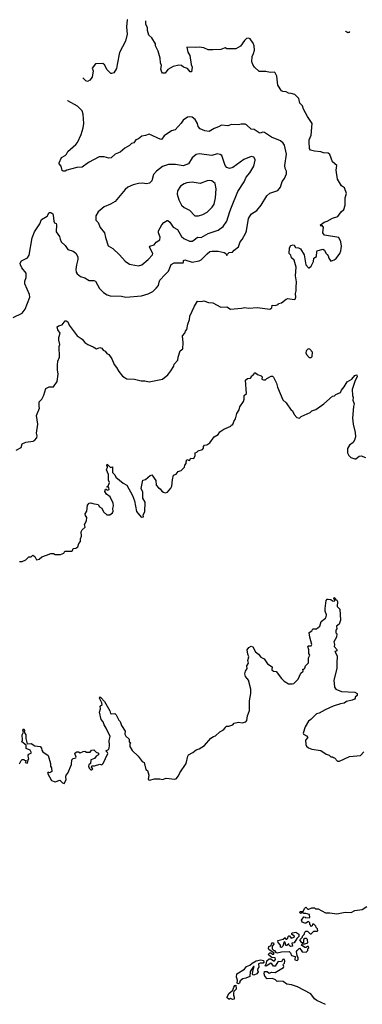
# Model space of a CAD drawing. Extents: x 1678759 to 1859541, y 384609 to 522867.
# Tile 146 of 256: x 1716657 to 1720488, y 505014 to 516016. Entities that reach past the tile are written whole.
import ezdxf

# ---------------------------------------------------------------- set-up
doc = ezdxf.new("R2010")
doc.units = 0

msp = doc.modelspace()

# ---------------------------------------------------------------- linework, layer by layer
at = {"layer": '0CON20XD'}
for points in [[(1716846, 511594), (1716880, 511675), (1716873, 511695), (1716876, 511745), (1716904, 511775), (1716928, 511822), (1716951, 511895), (1716985, 511913), (1717035, 511913), (1717076, 511974), (1717086, 512056), (1717078, 512105), (1717079, 512155), (1717085, 512200), (1717101, 512245), (1717097, 512365), (1717107, 512385), (1717093, 512435), (1717094, 512465), (1717108, 512515), (1717082, 512552), (1717077, 512583), (1717090, 512595), (1717132, 512605), (1717165, 512650), (1717175, 512652), (1717195, 512638), (1717212, 512602), (1717300, 512485), (1717355, 512447), (1717385, 512410), (1717418, 512385), (1717480, 512360), (1717515, 512338), (1717555, 512353), (1717576, 512346), (1717590, 512325), (1717612, 512312), (1717632, 512285), (1717653, 512273), (1717686, 512226), (1717714, 512164), (1717740, 512130), (1717764, 512084), (1717805, 512032), (1717855, 512003), (1717941, 512001), (1718015, 511979), (1718055, 511982), (1718105, 511968), (1718255, 512000), (1718312, 512048), (1718347, 512093), (1718379, 512145), (1718385, 512168), (1718425, 512212), (1718429, 512245), (1718452, 512315), (1718482, 512338), (1718486, 512404), (1718477, 512485), (1718505, 512512), (1718511, 512535), (1718526, 512555), (1718536, 512615), (1718556, 512665), (1718558, 512705), (1718610, 512815), (1718645, 512870), (1718685, 512867), (1718715, 512873), (1718770, 512855), (1718815, 512851), (1718905, 512804), (1718975, 512809), (1719015, 512781), (1719138, 512792), (1719175, 512801), (1719215, 512793), (1719315, 512799), (1719455, 512783), (1719478, 512795), (1719480, 512825), (1719513, 512823), (1719547, 512833), (1719550, 512845), (1719586, 512854), (1719635, 512893), (1719655, 512900), (1719725, 512890), (1719738, 512895), (1719746, 512915), (1719740, 512955), (1719750, 512985), (1719747, 513025), (1719754, 513085), (1719742, 513155), (1719750, 513250), (1719728, 513328), (1719696, 513355), (1719688, 513385), (1719672, 513405), (1719674, 513466), (1719689, 513491), (1719715, 513500), (1719725, 513498), (1719742, 513472), (1719776, 513466), (1719796, 513456), (1719837, 513387), (1719855, 513278), (1719885, 513244), (1719895, 513244), (1719915, 513263), (1719944, 513315), (1719945, 513350), (1719975, 513370), (1719978, 513425), (1719985, 513432), (1720045, 513452), (1720065, 513442), (1720079, 513409), (1720095, 513393), (1720108, 513378), (1720115, 513350), (1720135, 513318), (1720175, 513331), (1720195, 513349), (1720237, 513403), (1720249, 513435), (1720254, 513485), (1720248, 513535), (1720225, 513583), (1720065, 513610), (1720048, 513635), (1720056, 513696), (1720035, 513720), (1720025, 513710), (1720020, 513725), (1720060, 513755), (1720095, 513764), (1720155, 513799), (1720215, 513818), (1720250, 513870), (1720283, 513895), (1720298, 513945), (1720298, 514025), (1720313, 514075), (1720288, 514138), (1720255, 514158), (1720212, 514235), (1720196, 514336), (1720204, 514385), (1720156, 514426), (1720125, 514511), (1720105, 514526), (1720055, 514529), (1720025, 514539), (1719955, 514546), (1719908, 514558), (1719896, 514575), (1719894, 514656), (1719894, 514675), (1719916, 514725), (1719927, 514855), (1719875, 514934), (1719832, 515015), (1719819, 515055), (1719788, 515085), (1719778, 515135), (1719732, 515182), (1719693, 515193), (1719664, 515194), (1719635, 515210), (1719600, 515215), (1719585, 515223), (1719544, 515285), (1719534, 515385), (1719515, 515423), (1719505, 515429), (1719457, 515427), (1719408, 515438), (1719335, 515438), (1719282, 515485), (1719264, 515514), (1719254, 515546), (1719257, 515605), (1719273, 515637), (1719283, 515675), (1719279, 515725), (1719269, 515755), (1719235, 515801), (1719215, 515810), (1719195, 515807), (1719171, 515785), (1719125, 515722), (1719075, 515690), (1718975, 515690), (1718955, 515700), (1718942, 515698), (1718905, 515684), (1718815, 515680), (1718765, 515681), (1718715, 515703), (1718665, 515710), (1718624, 515704), (1718525, 515708), (1718536, 515655), (1718561, 515615), (1718576, 515515), (1718586, 515485), (1718578, 515435), (1718564, 515434), (1718535, 515469), (1718487, 515487), (1718465, 515503), (1718435, 515509), (1718375, 515493), (1718315, 515461), (1718285, 515419), (1718255, 515418), (1718245, 515430), (1718234, 515465), (1718243, 515503), (1718230, 515535), (1718228, 515585), (1718206, 515666), (1718177, 515725), (1718177, 515745), (1718135, 515813), (1718103, 515845), (1718087, 515897), (1718086, 515925), (1718066, 515965), (1718066, 516005)], [(1717861, 516016), (1717860, 516015), (1717851, 515935), (1717859, 515855), (1717839, 515775), (1717775, 515650), (1717746, 515514), (1717738, 515472), (1717709, 515421), (1717685, 515414), (1717675, 515416), (1717635, 515457), (1717605, 515512), (1717588, 515528), (1717505, 515522), (1717468, 515475), (1717477, 515445), (1717466, 515374), (1717440, 515340), (1717415, 515326), (1717395, 515333), (1717365, 515361), (1717362, 515366)], [(1720346, 515886), (1720336, 515874), (1720325, 515870), (1720304, 515884), (1720301, 515888)], [(1716585, 512688), (1716684, 512735), (1716717, 512783), (1716771, 512915), (1716767, 512945), (1716716, 513065), (1716716, 513095), (1716728, 513135), (1716728, 513185), (1716682, 513245), (1716666, 513275), (1716664, 513296), (1716679, 513321), (1716744, 513356), (1716764, 513385), (1716795, 513577), (1716821, 513645), (1716884, 513736), (1716902, 513785), (1716965, 513820), (1716985, 513860), (1717005, 513860), (1717026, 513846), (1717033, 513833), (1717037, 513765), (1717047, 513747), (1717065, 513738), (1717070, 513725), (1717064, 513645), (1717103, 513595), (1717108, 513565), (1717122, 513532), (1717165, 513494), (1717195, 513450), (1717255, 513429), (1717285, 513406), (1717306, 513366), (1717308, 513335), (1717291, 513275), (1717286, 513225), (1717290, 513195), (1717300, 513175), (1717337, 513145), (1717385, 513131), (1717435, 513101), (1717485, 513103), (1717505, 513093), (1717551, 513011), (1717596, 512966), (1717635, 512940), (1717669, 512929), (1717795, 512926), (1717845, 512914), (1718021, 512929), (1718095, 512954), (1718145, 512980), (1718185, 513017), (1718209, 513045), (1718216, 513084), (1718226, 513104), (1718280, 513165), (1718322, 513205), (1718351, 513279), (1718385, 513301), (1718485, 513301), (1718490, 513305), (1718488, 513325), (1718505, 513334), (1718585, 513308), (1718665, 513320), (1718685, 513332), (1718755, 513401), (1718785, 513424), (1718805, 513429), (1718875, 513429), (1718945, 513416), (1718962, 513405), (1718975, 513380), (1718980, 513395), (1719000, 513415), (1719035, 513420), (1719055, 513442), (1719103, 513477), (1719124, 513535), (1719145, 513560), (1719186, 513635), (1719194, 513655), (1719214, 513794), (1719225, 513814), (1719250, 513845), (1719310, 513885), (1719356, 513945), (1719422, 514048), (1719454, 514076), (1719545, 514107), (1719575, 514145), (1719593, 514207), (1719619, 514241), (1719640, 514295), (1719639, 514325), (1719626, 514355), (1719622, 514385), (1719641, 514515), (1719618, 514615), (1719605, 514638), (1719575, 514662), (1719474, 514704), (1719395, 514756), (1719375, 514759), (1719345, 514749), (1719335, 514751), (1719278, 514788), (1719245, 514794), (1719195, 514842), (1719178, 514848), (1719135, 514848), (1719105, 514840), (1719025, 514844), (1718985, 514830), (1718915, 514837), (1718882, 514818), (1718831, 514799), (1718775, 514767), (1718726, 514776), (1718675, 514796), (1718653, 514823), (1718644, 514855), (1718620, 514900), (1718585, 514928), (1718555, 514932), (1718535, 514926), (1718485, 514892), (1718461, 514859), (1718394, 514786), (1718355, 514773), (1718273, 514717), (1718245, 514680), (1718235, 514679), (1718105, 514737), (1718065, 514722), (1718024, 514716), (1717985, 514683), (1717955, 514674), (1717935, 514640), (1717908, 514632), (1717885, 514610), (1717831, 514579), (1717780, 514535), (1717725, 514514), (1717679, 514472), (1717655, 514469), (1717603, 514483), (1717545, 514483), (1717428, 514422), (1717355, 514370), (1717295, 514364), (1717184, 514336), (1717165, 514322), (1717145, 514323), (1717132, 514332), (1717120, 514380), (1717100, 514405), (1717100, 514415), (1717125, 514478), (1717165, 514498), (1717182, 514515), (1717196, 514544), (1717285, 514621), (1717302, 514645), (1717344, 514735), (1717366, 514806), (1717374, 514855), (1717368, 514962), (1717355, 514996), (1717305, 515048), (1717195, 515111), (1717193, 515111)], [(1717985, 513264), (1718022, 513278), (1718092, 513335), (1718142, 513388), (1718146, 513405), (1718108, 513475), (1718113, 513485), (1718160, 513500), (1718185, 513531), (1718225, 513556), (1718229, 513585), (1718210, 513635), (1718209, 513655), (1718245, 513725), (1718270, 513750), (1718305, 513771), (1718315, 513771), (1718335, 513754), (1718375, 513699), (1718422, 513672), (1718468, 513595), (1718491, 513571), (1718555, 513542), (1718585, 513543), (1718605, 513551), (1718645, 513585), (1718685, 513584), (1718763, 513627), (1718875, 513665), (1718931, 513705), (1718975, 513765), (1719007, 513873), (1719027, 513923), (1719098, 514095), (1719167, 514203), (1719191, 514255), (1719232, 514305), (1719275, 514378), (1719291, 514445), (1719291, 514455), (1719275, 514479), (1719245, 514486), (1719165, 514455), (1719039, 514365), (1719005, 514353), (1718975, 514364), (1718955, 514386), (1718918, 514498), (1718900, 514510), (1718865, 514516), (1718805, 514499), (1718665, 514519), (1718629, 514511), (1718586, 514474), (1718546, 514405), (1718485, 514384), (1718398, 514398), (1718322, 514398), (1718254, 514375), (1718187, 514323), (1718154, 514285), (1718133, 514217), (1718109, 514191), (1718075, 514181), (1718029, 514189), (1717985, 514187), (1717925, 514170), (1717865, 514144), (1717835, 514120), (1717726, 513985), (1717674, 513956), (1717600, 513925), (1717535, 513869), (1717510, 513825), (1717509, 513775), (1717535, 513748), (1717558, 513695), (1717606, 513635), (1717615, 513582), (1717648, 513488), (1717699, 513459), (1717775, 513389), (1717837, 513317), (1717885, 513286), (1717902, 513282), (1717985, 513264)], [(1718655, 513824), (1718705, 513840), (1718754, 513866), (1718810, 513920), (1718830, 513955), (1718847, 514025), (1718853, 514125), (1718844, 514185), (1718806, 514216), (1718785, 514220), (1718755, 514216), (1718675, 514186), (1718585, 514201), (1718525, 514192), (1718495, 514181), (1718455, 514155), (1718421, 514105), (1718419, 514065), (1718437, 514005), (1718465, 513944), (1718498, 513918), (1718555, 513889), (1718614, 513825), (1718655, 513824)], [(1719915, 512240), (1719927, 512253), (1719932, 512302), (1719900, 512335), (1719883, 512337), (1719862, 512315), (1719858, 512295), (1719863, 512273), (1719895, 512240), (1719915, 512240)], [(1716655, 509960), (1716685, 509963), (1716725, 509979), (1716760, 510015), (1716785, 510012), (1716805, 510032), (1716825, 510017), (1716845, 509980), (1716875, 509988), (1716906, 510014), (1716955, 510032), (1717005, 510050), (1717035, 510050), (1717055, 510040), (1717115, 510040), (1717150, 510055), (1717163, 510077), (1717235, 510078), (1717248, 510085), (1717255, 510108), (1717285, 510112), (1717308, 510125), (1717319, 510161), (1717337, 510185), (1717338, 510215), (1717347, 510245), (1717346, 510295), (1717357, 510315), (1717390, 510345), (1717383, 510375), (1717404, 510415), (1717408, 510455), (1717392, 510475), (1717388, 510495), (1717406, 510524), (1717415, 510590), (1717435, 510612), (1717453, 510617), (1717475, 510608), (1717535, 510598), (1717551, 510571), (1717576, 510556), (1717595, 510518), (1717630, 510485), (1717665, 510484), (1717694, 510505), (1717701, 510525), (1717699, 510555), (1717706, 510585), (1717701, 510615), (1717667, 510685), (1717627, 510715), (1717610, 510745), (1717615, 510770), (1717625, 510770), (1717635, 510758), (1717657, 510767), (1717655, 510790), (1717630, 510795), (1717648, 510802), (1717660, 510845), (1717652, 510872), (1717650, 510935), (1717628, 510985), (1717640, 511015), (1717640, 511025), (1717630, 511035), (1717635, 511050), (1717672, 511012), (1717695, 511020), (1717696, 510956), (1717721, 510931), (1717733, 510905), (1717815, 510836), (1717856, 510815), (1717920, 510700), (1717941, 510641), (1717962, 510522), (1718015, 510458), (1718040, 510460), (1718037, 510485), (1718057, 510515), (1718059, 510625), (1718035, 510670), (1718033, 510735), (1718016, 510776), (1718035, 510870), (1718065, 510878), (1718115, 510923), (1718135, 510930), (1718180, 510865), (1718183, 510815), (1718208, 510785), (1718228, 510775), (1718245, 510748), (1718266, 510736), (1718285, 510730), (1718310, 510735), (1718348, 510782), (1718360, 510805), (1718364, 510875), (1718378, 510925), (1718405, 510938), (1718431, 510969), (1718461, 510979), (1718500, 511015), (1718503, 511037), (1718520, 511055), (1718518, 511075), (1718525, 511100), (1718555, 511090), (1718570, 511115), (1718606, 511114), (1718620, 511145), (1718620, 511175), (1718638, 511182), (1718653, 511197), (1718700, 511215), (1718712, 511228), (1718713, 511247), (1718725, 511260), (1718750, 511265), (1718785, 511288), (1718830, 511355), (1718875, 511382), (1718895, 511412), (1718939, 511441), (1719017, 511473), (1719025, 511490), (1719035, 511490), (1719045, 511500), (1719050, 511525), (1719070, 511555), (1719084, 511616), (1719113, 511655), (1719119, 511691), (1719160, 511750), (1719167, 511775), (1719168, 511815), (1719192, 511838), (1719183, 511987), (1719205, 512008), (1719238, 512012), (1719250, 512025), (1719250, 512035), (1719265, 512040), (1719285, 512070), (1719295, 512070), (1719315, 512052), (1719358, 512038), (1719367, 512025), (1719365, 512000), (1719385, 511990), (1719405, 511990), (1719420, 512005), (1719468, 512032), (1719485, 512032), (1719495, 512022), (1719530, 511955), (1719541, 511911), (1719599, 511769), (1719636, 511735), (1719694, 511654), (1719707, 511645), (1719727, 511605), (1719755, 511570), (1719787, 511563), (1719805, 511582), (1719905, 511628), (1719925, 511647), (1719968, 511662), (1720058, 511725)], [(1720058, 511725), (1720155, 511808), (1720177, 511813), (1720193, 511827), (1720245, 511850), (1720254, 511876), (1720287, 511915), (1720319, 511971), (1720372, 511998), (1720405, 512042), (1720426, 512046), (1720432, 512025), (1720408, 511985), (1720376, 511885), (1720377, 511817), (1720387, 511795), (1720383, 511765), (1720397, 511725), (1720388, 511695), (1720380, 511565), (1720387, 511495), (1720408, 511405), (1720412, 511355), (1720402, 511318), (1720385, 511290), (1720345, 511260), (1720322, 511225), (1720322, 511175), (1720337, 511147), (1720360, 511125), (1720405, 511110), (1720415, 511110), (1720453, 511137), (1720475, 511142), (1720525, 511122)], [(1716618, 511205), (1716673, 511235), (1716683, 511277), (1716724, 511296), (1716808, 511305), (1716823, 511315), (1716848, 511345), (1716852, 511365), (1716846, 511395), (1716861, 511495), (1716846, 511594)], [(1716655, 507700), (1716672, 507738), (1716685, 507750), (1716705, 507750), (1716712, 507742), (1716728, 507738), (1716720, 507715), (1716745, 507710), (1716750, 507745), (1716758, 507755), (1716750, 507785), (1716753, 507797), (1716761, 507809), (1716790, 507825), (1716775, 507852), (1716731, 507871), (1716728, 507908), (1716680, 507945), (1716688, 507965), (1716684, 508024), (1716700, 508055), (1716694, 508076), (1716705, 508092), (1716712, 508075), (1716708, 508055), (1716724, 508025), (1716726, 507985), (1716740, 507925), (1716785, 507927), (1716825, 507902), (1716885, 507893), (1716902, 507875), (1716904, 507854), (1716914, 507834), (1716974, 507794), (1717000, 507705), (1717000, 507675), (1717012, 507655), (1717016, 507615), (1716995, 507600), (1716975, 507607), (1716968, 507595), (1717012, 507515), (1717055, 507498), (1717105, 507518), (1717135, 507488), (1717155, 507480), (1717178, 507522), (1717173, 507555), (1717178, 507575), (1717197, 507595), (1717238, 507695), (1717239, 507745), (1717255, 507760), (1717283, 507767), (1717288, 507775), (1717274, 507816), (1717278, 507825), (1717295, 507833), (1717313, 507833), (1717335, 507823), (1717365, 507840), (1717385, 507843), (1717405, 507832), (1717445, 507830), (1717460, 507855), (1717485, 507858), (1717512, 507832), (1717539, 507819), (1717540, 507800), (1717512, 507788), (1717495, 507760), (1717453, 507747), (1717450, 507705), (1717432, 507688), (1717428, 507675), (1717433, 507653), (1717453, 507633), (1717465, 507632), (1717476, 507644), (1717460, 507665), (1717465, 507680), (1717495, 507678), (1717555, 507697), (1717575, 507690), (1717592, 507705), (1717642, 507815), (1717638, 507828), (1717620, 507845), (1717649, 507861), (1717656, 507874), (1717663, 507905), (1717657, 507963), (1717668, 508005), (1717625, 508098), (1717601, 508135), (1717591, 508171), (1717570, 508195), (1717551, 508279), (1717562, 508315), (1717558, 508345), (1717578, 508365), (1717577, 508383), (1717550, 508435), (1717555, 508448), (1717565, 508442), (1717605, 508397), (1717664, 508294), (1717674, 508264), (1717685, 508258), (1717722, 508262), (1717735, 508250), (1717765, 508190), (1717780, 508175), (1717795, 508130), (1717838, 508065), (1717833, 508033), (1717845, 508010), (1717880, 507975), (1717880, 507945), (1717900, 507935), (1717890, 507925), (1717888, 507895), (1717915, 507848), (1717982, 507785), (1718025, 507728), (1718050, 507715), (1718068, 507638), (1718088, 507625), (1718103, 507575), (1718093, 507525), (1718107, 507517), (1718165, 507534), (1718225, 507534), (1718255, 507526), (1718295, 507539), (1718392, 507528), (1718405, 507532), (1718433, 507565), (1718449, 507601), (1718519, 507705), (1718536, 507785), (1718545, 507800), (1718595, 507829), (1718632, 507858), (1718665, 507870), (1718725, 507907), (1718794, 507986), (1718824, 508006), (1718848, 508012), (1718895, 508060), (1718935, 508080), (1718960, 508105), (1718965, 508120), (1718997, 508123), (1719042, 508135), (1719055, 508157), (1719105, 508167), (1719145, 508159), (1719185, 508171), (1719196, 508185), (1719204, 508236), (1719228, 508295), (1719227, 508405), (1719242, 508485), (1719243, 508535), (1719217, 508635), (1719182, 508675), (1719176, 508705), (1719181, 508735), (1719199, 508765), (1719197, 508795), (1719217, 508825), (1719209, 508855), (1719220, 508895), (1719207, 508927), (1719201, 508975), (1719218, 509002), (1719245, 509014), (1719265, 509007), (1719295, 508953), (1719327, 508927), (1719353, 508893), (1719392, 508875), (1719427, 508817), (1719480, 508785), (1719475, 508750), (1719495, 508738), (1719525, 508732), (1719584, 508654), (1719614, 508624), (1719663, 508593), (1719705, 508593), (1719721, 508599), (1719772, 508645), (1719802, 508715), (1719828, 508735), (1719825, 508760), (1719835, 508760), (1719845, 508770), (1719852, 508795), (1719885, 508830), (1719887, 508885), (1719900, 508915), (1719892, 508935), (1719892, 508975), (1719878, 509012), (1719885, 509018), (1719915, 509020), (1719922, 509035), (1719900, 509115), (1719895, 509170), (1719923, 509187), (1719935, 509210), (1719975, 509210), (1720015, 509240), (1720030, 509290), (1720075, 509328), (1720083, 509345), (1720086, 509365), (1720074, 509405), (1720074, 509435), (1720084, 509526), (1720095, 509540), (1720105, 509540), (1720137, 509537), (1720155, 509522), (1720175, 509520), (1720180, 509525), (1720178, 509538), (1720170, 509545), (1720175, 509560), (1720192, 509532), (1720205, 509528), (1720212, 509515), (1720208, 509458), (1720238, 509428), (1720244, 509305), (1720228, 509262), (1720201, 509239), (1720202, 509208), (1720194, 509195), (1720194, 509165), (1720202, 509155), (1720198, 509115), (1720170, 509065), (1720178, 509035), (1720173, 509013), (1720208, 508975), (1720195, 508960), (1720180, 508955), (1720207, 508907), (1720208, 508875), (1720202, 508855), (1720203, 508765), (1720171, 508635), (1720177, 508557), (1720194, 508534), (1720255, 508510), (1720405, 508500), (1720430, 508485), (1720430, 508465), (1720410, 508445), (1720410, 508435), (1720400, 508425), (1720375, 508412), (1720313, 508397), (1720285, 508378), (1720245, 508372), (1720164, 508346), (1720074, 508306), (1720004, 508266), (1719975, 508258), (1719913, 508197), (1719885, 508179), (1719849, 508115), (1719826, 508045), (1719831, 508031), (1719864, 508015), (1719878, 507995), (1719853, 507965), (1719858, 507915), (1719865, 507900), (1719885, 507880), (1719923, 507863), (1720025, 507848), (1720085, 507810), (1720117, 507797), (1720135, 507780), (1720155, 507780), (1720165, 507770), (1720178, 507768), (1720212, 507732), (1720235, 507730), (1720345, 507782), (1720468, 507795), (1720507, 507835)], [(1720075, 505011), (1719979, 505055), (1719955, 505073), (1719911, 505131), (1719765, 505208), (1719695, 505232), (1719645, 505240), (1719605, 505270), (1719555, 505272), (1719535, 505268), (1719516, 505286), (1719485, 505303), (1719425, 505300), (1719398, 505328), (1719390, 505355), (1719395, 505380), (1719425, 505380), (1719445, 505360), (1719475, 505372), (1719515, 505368), (1719608, 505425), (1719610, 505435), (1719602, 505455), (1719608, 505462), (1719620, 505475), (1719622, 505495), (1719617, 505515), (1719605, 505517), (1719595, 505510), (1719585, 505488), (1719555, 505492), (1719545, 505488), (1719515, 505440), (1719495, 505440), (1719476, 505466), (1719465, 505472), (1719415, 505440), (1719402, 505442), (1719417, 505473), (1719422, 505498), (1719445, 505520), (1719465, 505522), (1719495, 505498), (1719505, 505498), (1719518, 505515), (1719512, 505532), (1719477, 505537), (1719442, 505562), (1719440, 505575), (1719455, 505588), (1719465, 505590), (1719485, 505573), (1719496, 505574), (1719502, 505585), (1719442, 505625), (1719438, 505635), (1719442, 505658), (1719468, 505672), (1719475, 505700), (1719495, 505700), (1719500, 505685), (1719480, 505665), (1719482, 505635), (1719495, 505620), (1719506, 505616), (1719522, 505592), (1719535, 505588), (1719585, 505601), (1719672, 505602), (1719687, 505587), (1719695, 505558), (1719738, 505548), (1719735, 505510), (1719758, 505502), (1719770, 505515), (1719772, 505535), (1719760, 505555), (1719752, 505605), (1719758, 505615), (1719785, 505640), (1719805, 505620), (1719815, 505600), (1719862, 505598), (1719880, 505615), (1719880, 505635), (1719890, 505645), (1719885, 505660), (1719875, 505660), (1719862, 505648), (1719845, 505648), (1719810, 505675), (1719815, 505690), (1719845, 505690), (1719878, 505702), (1719877, 505737), (1719865, 505750), (1719845, 505750), (1719832, 505738), (1719830, 505705), (1719825, 505700), (1719812, 505702), (1719790, 505735), (1719818, 505762), (1719820, 505775), (1719837, 505793), (1719845, 505820), (1719855, 505830), (1719875, 505830), (1719905, 505800), (1719915, 505800), (1719945, 505830), (1719985, 505830), (1719990, 505835), (1719988, 505858), (1719972, 505872), (1719970, 505885), (1719945, 505910), (1719932, 505908), (1719928, 505892), (1719912, 505882), (1719908, 505898), (1719900, 505905), (1719900, 505925), (1719885, 505940), (1719858, 505922), (1719845, 505922), (1719815, 505930), (1719810, 505955), (1719835, 505990), (1719848, 505988), (1719855, 505980), (1719900, 505985), (1719896, 506016), (1719855, 506030), (1719835, 506030), (1719825, 506040), (1719812, 506038), (1719805, 506030), (1719790, 506035), (1719795, 506050), (1719828, 506052), (1719840, 506085), (1719855, 506100), (1719878, 506078), (1719892, 506078), (1719925, 506093), (1719953, 506093), (1719965, 506082), (1719995, 506082), (1720075, 506036), (1720125, 506036), (1720205, 506023), (1720295, 506042), (1720365, 506041), (1720405, 506060), (1720485, 506074), (1720540, 506105)], [(1719585, 505650), (1719573, 505653), (1719572, 505675), (1719548, 505705), (1719542, 505728), (1719605, 505740), (1719625, 505760), (1719632, 505742), (1719645, 505740), (1719657, 505753), (1719658, 505772), (1719665, 505780), (1719675, 505780), (1719694, 505754), (1719727, 505763), (1719730, 505775), (1719700, 505795), (1719702, 505808), (1719708, 505812), (1719745, 505818), (1719778, 505798), (1719778, 505772), (1719755, 505750), (1719728, 505702), (1719700, 505695), (1719708, 505662), (1719685, 505658), (1719670, 505675), (1719668, 505688), (1719645, 505670), (1719632, 505672), (1719627, 505707), (1719615, 505710), (1719600, 505665), (1719585, 505650)], [(1719105, 505243), (1719088, 505248), (1719092, 505285), (1719080, 505315), (1719087, 505353), (1719172, 505405), (1719194, 505436), (1719230, 505450), (1719255, 505473), (1719300, 505500), (1719355, 505509), (1719383, 505503), (1719388, 505485), (1719378, 505472), (1719345, 505473), (1719328, 505465), (1719332, 505428), (1719320, 505415), (1719318, 505395), (1719323, 505375), (1719310, 505355), (1719275, 505338), (1719264, 505344), (1719260, 505355), (1719267, 505403), (1719280, 505435), (1719270, 505435), (1719235, 505380), (1719230, 505325), (1719185, 505304), (1719152, 505298), (1719124, 505276), (1719115, 505250), (1719105, 505243)], [(1719038, 505068), (1719015, 505080), (1719005, 505070), (1718995, 505070), (1718978, 505085), (1718978, 505095), (1718994, 505135), (1719040, 505170), (1719050, 505205), (1719062, 505225), (1719075, 505228), (1719078, 505182), (1719052, 505158), (1719047, 505143), (1719047, 505117), (1719057, 505093), (1719055, 505070), (1719038, 505068)]]:
    msp.add_lwpolyline(points, dxfattribs=at)

doc.saveas('drawing.dxf')
